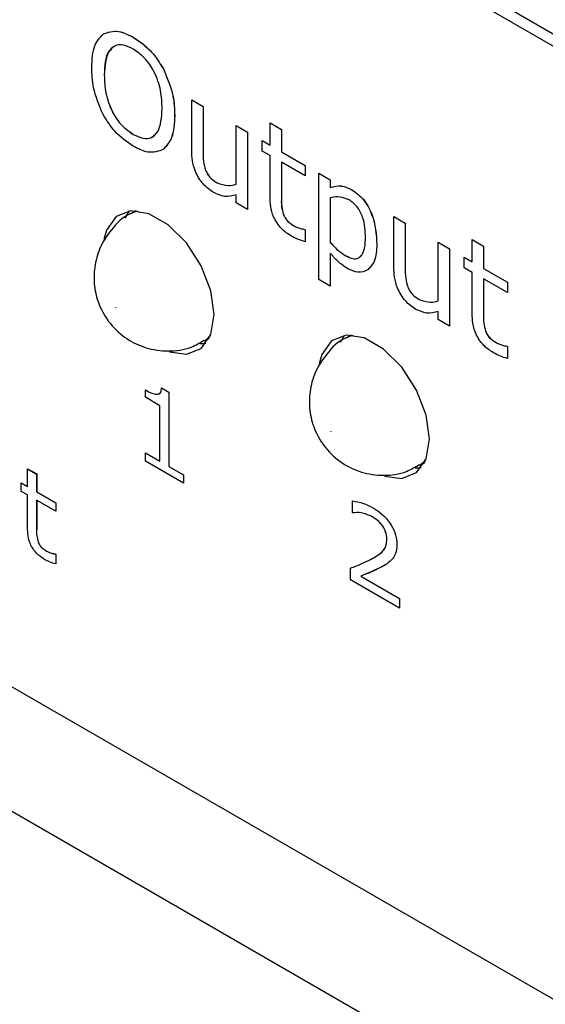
# Model space of a CAD drawing. Header units: millimetres. Extents: x 0 to 840, y 0 to 594.
# Tile 19 of 28: x 534 to 544, y 378 to 397. Entities that reach past the tile are written whole.
import ezdxf

# ---------------------------------------------------------------- set-up
doc = ezdxf.new("R2010")
doc.units = ezdxf.units.MM
doc.layers.get('0').update_dxf_attribs({"color": 3, "lineweight": 30})

msp = doc.modelspace()

# ---------------------------------------------------------------- linework, layer by layer
for p, q in [((535.249, 402.361), (553.988, 391.543)), ((536.556, 401.851), (552.667, 392.551)), ((536.332, 397.133), (536.332, 397.133)), ((535.762, 396.388), (535.763, 396.389)), ((536.927, 396.509), (536.928, 396.51)), ((513.499, 396.137), (608.958, 341.029)), ((537.485, 395.898), (537.486, 395.899)), ((537.485, 394.903), (537.485, 395.898)), ((537.485, 395.898), (537.709, 395.769)), ((537.486, 395.899), (537.709, 395.77)), ((537.709, 395.769), (537.709, 395.77)), ((537.709, 395.77), (537.709, 394.888)), ((537.709, 395.769), (537.709, 394.887)), ((537.149, 395.588), (537.15, 395.588)), ((538.358, 395.395), (538.581, 395.265)), ((538.358, 395.395), (538.358, 395.395)), ((538.358, 395.395), (538.582, 395.266)), ((538.358, 394.238), (538.358, 395.395)), ((539.029, 395.446), (539.03, 395.447)), ((539.029, 395.007), (539.029, 395.446)), ((539.029, 395.446), (539.253, 395.317)), ((539.03, 395.447), (539.253, 395.318)), ((536.333, 395.22), (536.334, 395.22)), ((538.581, 395.265), (538.582, 395.266)), ((538.581, 395.265), (538.581, 393.741)), ((538.582, 395.266), (538.582, 393.741)), ((539.253, 395.317), (539.253, 395.318)), ((539.253, 395.318), (539.253, 394.878)), ((539.253, 395.317), (539.253, 394.878)), ((538.872, 394.891), (538.872, 395.098)), ((538.872, 395.098), (539.029, 395.007)), ((538.872, 395.098), (538.873, 395.098)), ((538.873, 395.098), (539.029, 395.008)), ((536.927, 394.925), (536.928, 394.925)), ((537.709, 394.887), (537.709, 394.888)), ((539.029, 394.8), (538.872, 394.891)), ((539.029, 393.987), (539.029, 394.8)), ((539.253, 394.878), (539.723, 394.607)), ((539.253, 394.878), (539.253, 394.878)), ((539.253, 394.878), (539.723, 394.607)), ((539.723, 394.4), (539.253, 394.671)), ((539.253, 394.671), (539.253, 393.978)), ((539.253, 394.671), (539.253, 393.978)), ((539.723, 394.607), (539.723, 394.4)), ((539.723, 394.607), (539.723, 394.607)), ((539.723, 394.607), (539.723, 394.4)), ((537.758, 394.514), (537.758, 394.514)), ((539.723, 394.4), (539.723, 394.4)), ((539.991, 392.359), (539.991, 394.452)), ((539.991, 394.452), (540.215, 394.322)), ((539.991, 394.452), (539.992, 394.452)), ((539.992, 394.452), (540.216, 394.323)), ((537.984, 394.267), (537.985, 394.267)), ((540.215, 394.322), (540.216, 394.323)), ((540.215, 394.322), (540.215, 394.171)), ((540.216, 394.323), (540.216, 394.172)), ((538.358, 393.87), (538.358, 394.031)), ((540.215, 394.171), (540.216, 394.172)), ((540.64, 394.129), (540.64, 394.129)), ((538.581, 393.741), (538.358, 393.87)), ((539.253, 393.978), (539.253, 393.978)), ((540.215, 393.966), (540.215, 393.09)), ((540.216, 393.966), (540.216, 393.091)), ((513.499, 393.687), (608.958, 338.58)), ((536.173, 393.571), (536.256, 393.71)), ((536.382, 393.715), (536.285, 393.659)), ((536.338, 393.716), (536.338, 393.69)), ((538.581, 393.741), (538.582, 393.741)), ((539.291, 393.643), (539.292, 393.643)), ((541.468, 392.603), (541.468, 393.599)), ((541.468, 393.599), (541.692, 393.47)), ((541.468, 393.599), (541.469, 393.599)), ((541.469, 393.599), (541.692, 393.47)), ((541.692, 393.47), (541.692, 392.588)), ((541.692, 393.47), (541.692, 393.47)), ((541.692, 393.47), (541.692, 392.588)), ((539.507, 393.413), (539.508, 393.414)), ((539.71, 393.348), (539.723, 393.34)), ((539.71, 393.348), (539.711, 393.348)), ((539.711, 393.348), (539.723, 393.341)), ((539.723, 393.34), (539.723, 393.341)), ((539.723, 393.341), (539.723, 393.102)), ((539.723, 393.34), (539.723, 393.101)), ((539.723, 393.101), (539.723, 393.102)), ((540.215, 393.09), (540.216, 393.091)), ((541.132, 393.056), (541.133, 393.056)), ((542.341, 393.095), (542.341, 393.096)), ((542.341, 393.096), (542.565, 392.966)), ((542.341, 391.939), (542.341, 393.095)), ((542.341, 393.095), (542.564, 392.966)), ((543.012, 392.708), (543.012, 393.147)), ((543.012, 393.147), (543.236, 393.018)), ((543.012, 393.147), (543.013, 393.147)), ((543.013, 393.147), (543.236, 393.018)), ((519.163, 392.867), (603.294, 344.299)), ((540.215, 392.879), (540.215, 392.229)), ((540.216, 392.879), (540.216, 392.23)), ((542.564, 392.966), (542.564, 391.442)), ((542.564, 392.966), (542.565, 392.966)), ((542.565, 392.966), (542.565, 391.442)), ((543.236, 393.018), (543.236, 392.579)), ((543.236, 393.018), (543.236, 393.018)), ((543.236, 393.018), (543.236, 392.579)), ((540.524, 392.826), (540.525, 392.826)), ((542.855, 392.798), (542.856, 392.799)), ((542.855, 392.591), (542.855, 392.798)), ((542.855, 392.798), (543.012, 392.708)), ((542.856, 392.799), (543.012, 392.709)), ((540.96, 392.554), (540.961, 392.555)), ((541.692, 392.588), (541.692, 392.588)), ((543.012, 392.501), (542.855, 392.591)), ((543.012, 391.687), (543.012, 392.501)), ((543.236, 392.579), (543.706, 392.307)), ((543.236, 392.579), (543.236, 392.579)), ((543.236, 392.579), (543.706, 392.308)), ((540.215, 392.229), (539.991, 392.359)), ((543.706, 392.101), (543.236, 392.372)), ((543.236, 392.372), (543.236, 391.679)), ((543.236, 392.371), (543.236, 391.679)), ((543.706, 392.307), (543.706, 392.308)), ((543.706, 392.308), (543.706, 392.101)), ((543.706, 392.307), (543.706, 392.101)), ((540.215, 392.229), (540.216, 392.23)), ((541.741, 392.214), (541.741, 392.215)), ((543.706, 392.101), (543.706, 392.101)), ((541.967, 391.967), (541.968, 391.968)), ((542.341, 391.571), (542.341, 391.732)), ((542.564, 391.442), (542.341, 391.571)), ((543.236, 391.679), (543.236, 391.679)), ((542.564, 391.442), (542.565, 391.442)), ((543.275, 391.343), (543.275, 391.344)), ((537.734, 391.147), (537.832, 391.203)), ((540.416, 391.122), (540.498, 391.261)), ((540.625, 391.266), (540.527, 391.209)), ((540.581, 391.267), (540.581, 391.24)), ((543.49, 391.114), (543.491, 391.114)), ((543.693, 391.048), (543.694, 391.049)), ((543.693, 391.048), (543.706, 391.041)), ((543.694, 391.049), (543.706, 391.042)), ((543.706, 391.041), (543.706, 391.042)), ((543.706, 391.042), (543.706, 390.802)), ((543.706, 391.041), (543.706, 390.802)), ((543.706, 390.802), (543.706, 390.802)), ((536.572, 390.039), (536.572, 390.184)), ((536.572, 390.039), (536.572, 390.184)), ((536.892, 390.226), (537.037, 390.142)), ((537.037, 390.142), (537.037, 388.675)), ((536.858, 389.873), (536.572, 390.039)), ((536.859, 389.874), (536.572, 390.039)), ((536.572, 390.039), (536.572, 390.039)), ((536.859, 389.874), (536.858, 389.873)), ((536.858, 388.778), (536.858, 389.873)), ((536.859, 388.778), (536.859, 389.874)), ((536.572, 388.943), (536.858, 388.778)), ((536.572, 388.778), (536.572, 388.943)), ((536.572, 388.778), (536.572, 388.943)), ((537.323, 388.344), (536.572, 388.778)), ((537.323, 388.345), (536.572, 388.778)), ((536.572, 388.778), (536.572, 388.778)), ((536.859, 388.778), (536.858, 388.778)), ((534.25, 388.63), (534.251, 388.631)), ((534.25, 388.279), (534.25, 388.63)), ((534.25, 388.63), (534.429, 388.527)), ((534.251, 388.631), (534.43, 388.528)), ((537.037, 388.675), (537.323, 388.509)), ((541.977, 388.698), (542.075, 388.754)), ((534.429, 388.527), (534.43, 388.528)), ((534.429, 388.527), (534.429, 388.176)), ((534.43, 388.528), (534.43, 388.176)), ((537.323, 388.509), (537.323, 388.344)), ((534.125, 388.351), (534.126, 388.352)), ((534.125, 388.186), (534.125, 388.351)), ((534.125, 388.351), (534.25, 388.279)), ((534.126, 388.352), (534.25, 388.28)), ((534.25, 388.114), (534.125, 388.186)), ((534.25, 387.463), (534.25, 388.114)), ((534.429, 388.176), (534.805, 387.959)), ((534.429, 388.176), (534.43, 388.176)), ((534.805, 387.793), (534.429, 388.01)), ((534.429, 388.01), (534.429, 387.456)), ((534.43, 388.176), (534.806, 387.959)), ((534.43, 388.01), (534.43, 387.456)), ((540.65, 387.767), (540.65, 387.997)), ((540.65, 387.768), (540.65, 387.997)), ((534.805, 387.959), (534.805, 387.793)), ((534.805, 387.959), (534.806, 387.959)), ((534.806, 387.959), (534.806, 387.794)), ((534.805, 387.793), (534.806, 387.794)), ((540.66, 387.762), (540.65, 387.768)), ((540.65, 387.768), (540.65, 387.767)), ((540.659, 387.762), (540.65, 387.767)), ((540.66, 387.762), (540.659, 387.762)), ((541.05, 387.682), (541.05, 387.681)), ((534.429, 387.456), (534.43, 387.456)), ((541.331, 387.246), (541.33, 387.246)), ((534.46, 387.188), (534.461, 387.188)), ((534.633, 387.004), (534.633, 387.004)), ((534.796, 386.951), (534.796, 386.952)), ((534.796, 386.952), (534.806, 386.946)), ((534.796, 386.951), (534.805, 386.946)), ((534.805, 386.946), (534.805, 386.755)), ((534.805, 386.946), (534.806, 386.946)), ((534.806, 386.946), (534.806, 386.755)), ((534.805, 386.755), (534.806, 386.755)), ((540.614, 386.444), (540.614, 386.672)), ((540.614, 386.445), (540.614, 386.672)), ((541.234, 386.699), (541.233, 386.699)), ((541.263, 386.716), (541.234, 386.699)), ((541.58, 385.887), (540.614, 386.445)), ((540.614, 386.445), (540.614, 386.444)), ((541.58, 385.886), (540.614, 386.444)), ((540.814, 386.515), (541.58, 386.072)), ((540.814, 386.515), (540.814, 386.515)), ((541.58, 386.072), (541.58, 385.886))]:
    msp.add_line(p, q)
at = {"flags": 128}
for points in [[(537.929, 391.668), (537.863, 392.139), (537.673, 392.63), (537.381, 393.081), (537.024, 393.438), (536.643, 393.657), (536.285, 393.714), (535.994, 393.599), (535.803, 393.329), (535.755, 393.15)], [(536.286, 393.66), (536.392, 393.704), (536.42, 393.712)], [(535.986, 391.811), (535.986, 391.811), (535.985, 391.812), (535.985, 391.812), (535.985, 391.812), (535.985, 391.812), (535.984, 391.812), (535.984, 391.812), (535.984, 391.812), (535.984, 391.811), (535.984, 391.811), (535.985, 391.811), (535.985, 391.81), (535.985, 391.81), (535.985, 391.81), (535.986, 391.811), (535.986, 391.811)], [(537.049, 390.936), (537.381, 390.889), (537.673, 391.003), (537.863, 391.274), (537.929, 391.668)], [(537.849, 391.238), (537.767, 391.168), (537.737, 391.148)], [(542.172, 389.219), (542.106, 389.69), (541.916, 390.181), (541.624, 390.632), (541.266, 390.988), (540.886, 391.208), (540.528, 391.264), (540.236, 391.15), (540.046, 390.879), (539.998, 390.701)], [(540.529, 391.21), (540.634, 391.255), (540.663, 391.263)], [(537.765, 391.096), (537.735, 391.093), (537.645, 391.091)], [(540.228, 389.362), (540.228, 389.362), (540.228, 389.362), (540.228, 389.363), (540.228, 389.363), (540.227, 389.363), (540.227, 389.363), (540.227, 389.363), (540.227, 389.362), (540.227, 389.362), (540.227, 389.362), (540.227, 389.361), (540.228, 389.361), (540.228, 389.361), (540.228, 389.361), (540.228, 389.361), (540.228, 389.362)], [(541.292, 388.487), (541.624, 388.439), (541.916, 388.554), (542.106, 388.824), (542.172, 389.219)], [(542.091, 388.789), (542.01, 388.719), (541.979, 388.699)], [(542.007, 388.647), (541.978, 388.644), (541.888, 388.642)]]:
    msp.add_lwpolyline(points, dxfattribs=at)
for points, knots in [([(535.516, 396.531), (535.523, 396.688), (535.536, 396.97), (535.676, 397.127), (535.738, 397.196)], [0, 0, 0, 0, 0.56042, 1, 1, 1, 1]), ([(535.738, 397.196), (535.835, 397.231), (536.01, 397.294), (536.233, 397.182), (536.332, 397.133)], [0, 0, 0, 0, 0.5581839, 1, 1, 1, 1]), ([(535.738, 397.197), (535.836, 397.232), (536.011, 397.295), (536.234, 397.183), (536.332, 397.133)], [0, 0, 0, 0, 0.5581839, 1, 1, 1, 1]), ([(536.332, 397.133), (536.458, 397.047), (536.683, 396.895), (536.853, 396.627), (536.927, 396.509)], [0, 0, 0, 0, 0.559841, 1, 1, 1, 1]), ([(536.332, 397.133), (536.459, 397.048), (536.684, 396.896), (536.853, 396.628), (536.928, 396.51)], [0, 0, 0, 0, 0.559841, 1, 1, 1, 1]), ([(536.333, 396.899), (536.268, 396.931), (536.137, 396.996), (535.964, 396.976), (535.79, 396.811), (535.773, 396.562), (535.762, 396.388)], [0, 0, 0, 0, 0.187221, 0.374001, 0.561092, 1, 1, 1, 1]), ([(535.917, 396.909), (535.895, 396.891), (535.775, 396.794), (535.768, 396.571), (535.763, 396.389)], [0, 0, 0, 0, 0.18299, 1, 1, 1, 1]), ([(536.903, 395.73), (536.898, 395.845), (536.889, 396.076), (536.771, 396.437), (536.565, 396.741), (536.41, 396.847), (536.333, 396.899)], [0, 0, 0, 0, 0.281049, 0.560521, 0.780005, 1, 1, 1, 1]), ([(535.737, 395.612), (535.662, 395.791), (535.529, 396.111), (535.52, 396.402), (535.516, 396.531)], [0, 0, 0, 0, 0.558253, 1, 1, 1, 1]), ([(535.762, 396.388), (535.766, 396.273), (535.776, 396.043), (535.895, 395.681), (536.102, 395.378), (536.256, 395.272), (536.333, 395.22)], [0, 0, 0, 0, 0.281098, 0.560452, 0.780034, 1, 1, 1, 1]), ([(535.763, 396.389), (535.767, 396.273), (535.776, 396.043), (535.895, 395.682), (536.103, 395.378), (536.257, 395.273), (536.334, 395.22)], [0, 0, 0, 0, 0.281098, 0.560452, 0.780034, 1, 1, 1, 1]), ([(536.927, 396.509), (537.002, 396.33), (537.136, 396.009), (537.145, 395.717), (537.149, 395.588)], [0, 0, 0, 0, 0.558244, 1, 1, 1, 1]), ([(536.928, 396.51), (537.003, 396.331), (537.137, 396.009), (537.146, 395.717), (537.15, 395.588)], [0, 0, 0, 0, 0.558244, 1, 1, 1, 1]), ([(536.332, 394.988), (536.206, 395.073), (535.98, 395.225), (535.811, 395.494), (535.737, 395.612)], [0, 0, 0, 0, 0.55992, 1, 1, 1, 1]), ([(536.333, 395.22), (536.398, 395.188), (536.529, 395.124), (536.7, 395.145), (536.876, 395.308), (536.892, 395.556), (536.903, 395.73)], [0, 0, 0, 0, 0.187184, 0.374022, 0.561095, 1, 1, 1, 1]), ([(537.149, 395.588), (537.142, 395.43), (537.128, 395.15), (536.989, 394.993), (536.927, 394.925)], [0, 0, 0, 0, 0.560491, 1, 1, 1, 1]), ([(537.15, 395.588), (537.142, 395.431), (537.129, 395.15), (536.989, 394.994), (536.928, 394.925)], [0, 0, 0, 0, 0.560491, 1, 1, 1, 1]), ([(536.334, 395.22), (536.399, 395.189), (536.528, 395.127), (536.677, 395.134), (536.732, 395.194), (536.75, 395.213)], [0, 0, 0, 0, 0.402647, 0.804548, 1, 1, 1, 1]), ([(536.927, 394.925), (536.83, 394.888), (536.655, 394.822), (536.431, 394.937), (536.332, 394.988)], [0, 0, 0, 0, 0.5581841, 1, 1, 1, 1]), ([(537.92, 394.071), (537.849, 394.12), (537.706, 394.217), (537.553, 394.471), (537.492, 394.706), (537.487, 394.837), (537.485, 394.903)], [0, 0, 0, 0, 0.279837, 0.558037, 0.77867, 1, 1, 1, 1]), ([(537.709, 394.887), (537.708, 394.821), (537.706, 394.703), (537.742, 394.571), (537.758, 394.514)], [0, 0, 0, 0, 0.56153, 1, 1, 1, 1]), ([(537.709, 394.888), (537.708, 394.822), (537.706, 394.704), (537.742, 394.572), (537.758, 394.514)], [0, 0, 0, 0, 0.56153, 1, 1, 1, 1]), ([(537.758, 394.514), (537.772, 394.482), (537.801, 394.419), (537.883, 394.328), (537.946, 394.29), (537.984, 394.267)], [0, 0, 0, 0, 0.27985, 0.559257, 1, 1, 1, 1]), ([(537.758, 394.514), (537.773, 394.483), (537.802, 394.42), (537.883, 394.328), (537.946, 394.29), (537.985, 394.267)], [0, 0, 0, 0, 0.27985, 0.559257, 1, 1, 1, 1]), ([(537.984, 394.267), (538.061, 394.24), (538.198, 394.192), (538.309, 394.224), (538.358, 394.238)], [0, 0, 0, 0, 0.558245, 1, 1, 1, 1]), ([(537.985, 394.267), (538.061, 394.24), (538.198, 394.192), (538.309, 394.224), (538.358, 394.239)], [0, 0, 0, 0, 0.558245, 1, 1, 1, 1]), ([(540.215, 394.171), (540.286, 394.193), (540.413, 394.231), (540.57, 394.16), (540.64, 394.129)], [0, 0, 0, 0, 0.560388, 1, 1, 1, 1]), ([(540.216, 394.172), (540.287, 394.193), (540.414, 394.232), (540.571, 394.161), (540.64, 394.129)], [0, 0, 0, 0, 0.560388, 1, 1, 1, 1]), ([(538.358, 394.031), (538.285, 394.008), (538.154, 393.967), (537.992, 394.039), (537.92, 394.071)], [0, 0, 0, 0, 0.560843, 1, 1, 1, 1]), ([(540.64, 394.129), (540.72, 394.071), (540.879, 393.956), (541.103, 393.535), (541.121, 393.248), (541.132, 393.056)], [0, 0, 0, 0, 0.250024, 0.500083, 1, 1, 1, 1]), ([(540.64, 394.129), (540.72, 394.072), (540.88, 393.957), (541.104, 393.536), (541.121, 393.248), (541.133, 393.056)], [0, 0, 0, 0, 0.250024, 0.500083, 1, 1, 1, 1]), ([(539.449, 393.214), (539.382, 393.258), (539.248, 393.345), (539.091, 393.578), (539.035, 393.802), (539.031, 393.925), (539.029, 393.987)], [0, 0, 0, 0, 0.280543, 0.55815, 0.778666, 1, 1, 1, 1]), ([(539.253, 393.978), (539.25, 393.919), (539.246, 393.814), (539.278, 393.695), (539.291, 393.643)], [0, 0, 0, 0, 0.562041, 1, 1, 1, 1]), ([(539.253, 393.978), (539.251, 393.919), (539.247, 393.814), (539.278, 393.695), (539.292, 393.643)], [0, 0, 0, 0, 0.562041, 1, 1, 1, 1]), ([(540.584, 393.928), (540.509, 393.957), (540.373, 394.009), (540.263, 393.979), (540.215, 393.966)], [0, 0, 0, 0, 0.558164, 1, 1, 1, 1]), ([(540.909, 393.185), (540.904, 393.318), (540.898, 393.484), (540.809, 393.697), (540.724, 393.831), (540.64, 393.889), (540.584, 393.928)], [0, 0, 0, 0, 0.499793, 0.625452, 0.750889, 1, 1, 1, 1]), ([(536.29, 393.659), (536.285, 393.657), (536.128, 393.597), (535.9, 393.36), (535.663, 392.996), (535.558, 392.608), (535.554, 392.226), (535.652, 391.841), (535.866, 391.476), (536.19, 391.181), (536.587, 390.993), (537.026, 390.933), (537.43, 390.985), (537.645, 391.114), (537.728, 391.164)], [0, 0, 0, 0, 0.003635, 0.111076, 0.205068, 0.290692, 0.372067, 0.454598, 0.549915, 0.646964, 0.739122, 0.835676, 0.936483, 1, 1, 1, 1]), ([(539.291, 393.643), (539.305, 393.613), (539.332, 393.553), (539.411, 393.471), (539.471, 393.435), (539.507, 393.413)], [0, 0, 0, 0, 0.27954, 0.558865, 1, 1, 1, 1]), ([(539.292, 393.643), (539.306, 393.613), (539.333, 393.554), (539.412, 393.471), (539.471, 393.436), (539.508, 393.414)], [0, 0, 0, 0, 0.27954, 0.558865, 1, 1, 1, 1]), ([(539.507, 393.413), (539.546, 393.395), (539.616, 393.363), (539.681, 393.352), (539.71, 393.348)], [0, 0, 0, 0, 0.55957, 1, 1, 1, 1]), ([(539.508, 393.414), (539.547, 393.396), (539.616, 393.363), (539.682, 393.353), (539.711, 393.348)], [0, 0, 0, 0, 0.55957, 1, 1, 1, 1]), ([(539.723, 393.101), (539.672, 393.117), (539.582, 393.145), (539.49, 393.193), (539.449, 393.214)], [0, 0, 0, 0, 0.560003, 1, 1, 1, 1]), ([(540.215, 393.09), (540.27, 393.03), (540.369, 392.923), (540.477, 392.855), (540.524, 392.826)], [0, 0, 0, 0, 0.559895, 1, 1, 1, 1]), ([(540.216, 393.091), (540.271, 393.03), (540.37, 392.923), (540.478, 392.856), (540.525, 392.826)], [0, 0, 0, 0, 0.559895, 1, 1, 1, 1]), ([(540.524, 392.826), (540.569, 392.804), (540.659, 392.76), (540.777, 392.774), (540.893, 392.894), (540.902, 393.065), (540.909, 393.185)], [0, 0, 0, 0, 0.187163, 0.373807, 0.560752, 1, 1, 1, 1]), ([(541.132, 393.056), (541.126, 392.937), (541.114, 392.725), (541.007, 392.606), (540.96, 392.554)], [0, 0, 0, 0, 0.5602915, 1, 1, 1, 1]), ([(541.133, 393.056), (541.126, 392.937), (541.115, 392.725), (541.008, 392.607), (540.961, 392.555)], [0, 0, 0, 0, 0.5602915, 1, 1, 1, 1]), ([(540.562, 392.572), (540.494, 392.616), (540.371, 392.696), (540.263, 392.823), (540.215, 392.879)], [0, 0, 0, 0, 0.5595, 1, 1, 1, 1]), ([(540.525, 392.826), (540.57, 392.805), (540.658, 392.762), (540.765, 392.768), (540.803, 392.814), (540.818, 392.831)], [0, 0, 0, 0, 0.387687, 0.7743, 1, 1, 1, 1]), ([(540.96, 392.554), (540.896, 392.524), (540.782, 392.47), (540.629, 392.54), (540.562, 392.572)], [0, 0, 0, 0, 0.559205, 1, 1, 1, 1]), ([(541.903, 391.772), (541.832, 391.82), (541.689, 391.917), (541.536, 392.172), (541.475, 392.407), (541.47, 392.538), (541.468, 392.603)], [0, 0, 0, 0, 0.279837, 0.558037, 0.77867, 1, 1, 1, 1]), ([(541.692, 392.588), (541.691, 392.522), (541.689, 392.404), (541.725, 392.272), (541.741, 392.214)], [0, 0, 0, 0, 0.56153, 1, 1, 1, 1]), ([(541.692, 392.588), (541.691, 392.522), (541.689, 392.404), (541.726, 392.272), (541.741, 392.215)], [0, 0, 0, 0, 0.56153, 1, 1, 1, 1]), ([(541.741, 392.215), (541.756, 392.183), (541.785, 392.12), (541.866, 392.029), (541.929, 391.991), (541.968, 391.968)], [0, 0, 0, 0, 0.27985, 0.559257, 1, 1, 1, 1]), ([(541.741, 392.214), (541.755, 392.183), (541.784, 392.12), (541.866, 392.028), (541.929, 391.99), (541.967, 391.967)], [0, 0, 0, 0, 0.27985, 0.559257, 1, 1, 1, 1]), ([(541.967, 391.967), (542.044, 391.94), (542.181, 391.892), (542.292, 391.925), (542.341, 391.939)], [0, 0, 0, 0, 0.558245, 1, 1, 1, 1]), ([(541.968, 391.968), (542.044, 391.941), (542.181, 391.893), (542.292, 391.925), (542.341, 391.939)], [0, 0, 0, 0, 0.558245, 1, 1, 1, 1]), ([(542.341, 391.732), (542.268, 391.709), (542.137, 391.667), (541.975, 391.74), (541.903, 391.772)], [0, 0, 0, 0, 0.560843, 1, 1, 1, 1]), ([(543.432, 390.915), (543.365, 390.959), (543.231, 391.046), (543.074, 391.278), (543.018, 391.502), (543.014, 391.626), (543.012, 391.687)], [0, 0, 0, 0, 0.280543, 0.55815, 0.778666, 1, 1, 1, 1]), ([(543.236, 391.679), (543.233, 391.62), (543.229, 391.514), (543.261, 391.395), (543.275, 391.343)], [0, 0, 0, 0, 0.562041, 1, 1, 1, 1]), ([(543.236, 391.679), (543.234, 391.62), (543.23, 391.515), (543.261, 391.396), (543.275, 391.344)], [0, 0, 0, 0, 0.562041, 1, 1, 1, 1]), ([(543.275, 391.344), (543.289, 391.314), (543.316, 391.254), (543.395, 391.172), (543.454, 391.136), (543.491, 391.114)], [0, 0, 0, 0, 0.27954, 0.558865, 1, 1, 1, 1]), ([(543.275, 391.343), (543.288, 391.313), (543.315, 391.254), (543.394, 391.171), (543.454, 391.136), (543.49, 391.114)], [0, 0, 0, 0, 0.27954, 0.558865, 1, 1, 1, 1]), ([(540.533, 391.21), (540.528, 391.208), (540.371, 391.148), (540.143, 390.911), (539.906, 390.547), (539.8, 390.158), (539.797, 389.777), (539.895, 389.392), (540.109, 389.027), (540.432, 388.732), (540.83, 388.544), (541.268, 388.483), (541.672, 388.536), (541.887, 388.665), (541.971, 388.715)], [0, 0, 0, 0, 0.003635, 0.111076, 0.205068, 0.290692, 0.372067, 0.454598, 0.549915, 0.646964, 0.739122, 0.835676, 0.936483, 1, 1, 1, 1]), ([(543.49, 391.114), (543.529, 391.096), (543.599, 391.063), (543.664, 391.053), (543.693, 391.048)], [0, 0, 0, 0, 0.55957, 1, 1, 1, 1]), ([(543.491, 391.114), (543.53, 391.096), (543.599, 391.064), (543.665, 391.053), (543.694, 391.049)], [0, 0, 0, 0, 0.55957, 1, 1, 1, 1]), ([(543.706, 390.802), (543.655, 390.818), (543.565, 390.845), (543.473, 390.893), (543.432, 390.915)], [0, 0, 0, 0, 0.560003, 1, 1, 1, 1]), ([(536.572, 390.184), (536.615, 390.16), (536.692, 390.117), (536.765, 390.104), (536.797, 390.098)], [0, 0, 0, 0, 0.5608915, 1, 1, 1, 1]), ([(536.797, 390.098), (536.813, 390.101), (536.843, 390.106), (536.883, 390.144), (536.889, 390.195), (536.892, 390.226)], [0, 0, 0, 0, 0.28053, 0.560631, 1, 1, 1, 1]), ([(536.831, 390.108), (536.835, 390.108), (536.853, 390.113), (536.883, 390.146), (536.889, 390.196), (536.893, 390.226)], [0, 0, 0, 0, 0.083573, 0.440353, 1, 1, 1, 1]), ([(540.65, 387.997), (540.723, 387.986), (540.854, 387.967), (540.993, 387.896), (541.054, 387.864)], [0, 0, 0, 0, 0.5598537, 1, 1, 1, 1]), ([(541.054, 387.864), (541.119, 387.823), (541.249, 387.74), (541.413, 387.544), (541.514, 387.324), (541.522, 387.201), (541.527, 387.139)], [0, 0, 0, 0, 0.280881, 0.560253, 0.779836, 1, 1, 1, 1]), ([(541.05, 387.681), (540.972, 387.716), (540.833, 387.778), (540.712, 387.767), (540.659, 387.762)], [0, 0, 0, 0, 0.559398, 1, 1, 1, 1]), ([(541.05, 387.682), (540.973, 387.716), (540.834, 387.779), (540.713, 387.767), (540.66, 387.762)], [0, 0, 0, 0, 0.559398, 1, 1, 1, 1]), ([(541.331, 387.246), (541.326, 387.294), (541.318, 387.389), (541.213, 387.571), (541.112, 387.64), (541.05, 387.682)], [0, 0, 0, 0, 0.28055, 0.560243, 1, 1, 1, 1]), ([(541.33, 387.246), (541.326, 387.293), (541.318, 387.388), (541.212, 387.571), (541.111, 387.639), (541.05, 387.681)], [0, 0, 0, 0, 0.28055, 0.560243, 1, 1, 1, 1]), ([(534.587, 386.845), (534.533, 386.88), (534.426, 386.949), (534.3, 387.136), (534.256, 387.315), (534.252, 387.413), (534.25, 387.463)], [0, 0, 0, 0, 0.280543, 0.55815, 0.778666, 1, 1, 1, 1]), ([(534.429, 387.456), (534.428, 387.409), (534.424, 387.324), (534.449, 387.229), (534.46, 387.188)], [0, 0, 0, 0, 0.562041, 1, 1, 1, 1]), ([(534.43, 387.456), (534.428, 387.409), (534.425, 387.325), (534.45, 387.23), (534.461, 387.188)], [0, 0, 0, 0, 0.562041, 1, 1, 1, 1]), ([(541.007, 386.843), (541.091, 386.887), (541.207, 386.949), (541.317, 387.094), (541.326, 387.195), (541.33, 387.246)], [0, 0, 0, 0, 0.560725, 0.780468, 1, 1, 1, 1]), ([(541.008, 386.843), (541.091, 386.888), (541.208, 386.95), (541.318, 387.095), (541.326, 387.196), (541.331, 387.246)], [0, 0, 0, 0, 0.560725, 0.780468, 1, 1, 1, 1]), ([(534.46, 387.188), (534.471, 387.164), (534.493, 387.116), (534.556, 387.05), (534.604, 387.021), (534.633, 387.004)], [0, 0, 0, 0, 0.27954, 0.558865, 1, 1, 1, 1]), ([(534.461, 387.188), (534.472, 387.164), (534.494, 387.116), (534.557, 387.05), (534.605, 387.022), (534.633, 387.004)], [0, 0, 0, 0, 0.27954, 0.558865, 1, 1, 1, 1]), ([(541.527, 387.139), (541.523, 387.076), (541.515, 386.964), (541.466, 386.89), (541.444, 386.858)], [0, 0, 0, 0, 0.5596484, 1, 1, 1, 1]), ([(534.805, 386.755), (534.765, 386.767), (534.693, 386.789), (534.619, 386.828), (534.587, 386.845)], [0, 0, 0, 0, 0.560003, 1, 1, 1, 1]), ([(534.633, 387.004), (534.664, 386.99), (534.72, 386.964), (534.772, 386.955), (534.796, 386.951)], [0, 0, 0, 0, 0.55957, 1, 1, 1, 1]), ([(534.633, 387.004), (534.665, 386.99), (534.72, 386.964), (534.773, 386.956), (534.796, 386.952)], [0, 0, 0, 0, 0.55957, 1, 1, 1, 1]), ([(540.614, 386.672), (540.689, 386.701), (540.823, 386.752), (540.951, 386.815), (541.007, 386.843)], [0, 0, 0, 0, 0.560035, 1, 1, 1, 1]), ([(541.444, 386.858), (541.409, 386.823), (541.345, 386.759), (541.267, 386.717), (541.233, 386.699)], [0, 0, 0, 0, 0.559739, 1, 1, 1, 1]), ([(541.233, 386.699), (541.156, 386.661), (541.02, 386.594), (540.877, 386.539), (540.814, 386.515)], [0, 0, 0, 0, 0.559969, 1, 1, 1, 1]), ([(541.234, 386.699), (541.157, 386.662), (541.02, 386.595), (540.877, 386.54), (540.814, 386.515)], [0, 0, 0, 0, 0.559969, 1, 1, 1, 1])]:
    msp.add_open_spline(points, degree=3, knots=knots)

doc.saveas('drawing.dxf')
